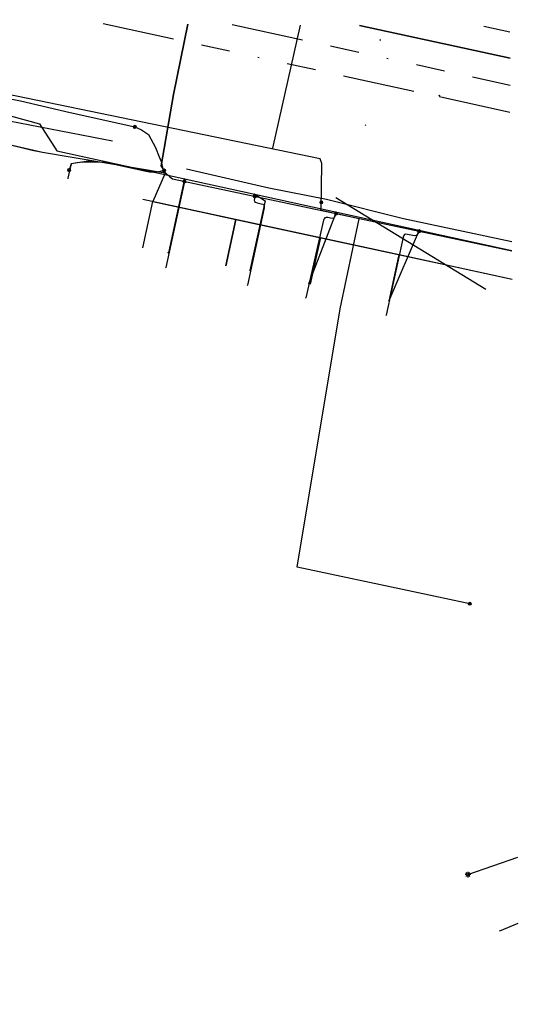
# Model space of a CAD drawing. Header units: metres. Extents: x 253430 to 254090, y 592748 to 593165.
# Tile 146 of 146: x 254052 to 254086, y 593092 to 593160. Entities that reach past the tile are written whole.
import ezdxf
from ezdxf.lldxf.tags import DXFTag

# ---------------------------------------------------------------- set-up
doc = ezdxf.new("R2010")
doc.units = ezdxf.units.M
doc.linetypes.add('RI-OVERIG-SO', pattern=[17, 5, -2, 2, -2, 0, -2, 2, -2])
for name, color, linetype in [('B-WE-IE-MEUBILAIR-S', 7, 'Continuous'), ('B-WE-KL-DATA-G', 90, 'KL-DATA-SO'), ('B-WE-KL-DATA_DUCT-G', 90, 'Continuous'), ('B-WE-KL-DATA_HULPSTUK-S', 90, 'Continuous'), ('B-WE-KL-DATA_KABELBED-G', 90, 'Continuous'), ('B-WE-KL-DATA_MANTELBUIS-G', 90, 'Continuous'), ('B-WE-KL-ET_LS-G', 190, 'KL-LS-SO'), ('B-WE-KL-ET_LS_HULPSTUK-S', 190, 'Continuous'), ('B-WE-KL-ET_LS_KABELBED-G', 190, 'Continuous'), ('B-WE-KL-ET_MS-G', 130, 'KL-MS-SO'), ('B-WE-KL-GAS_LD-G', 50, 'KL-GAS_LD-SO'), ('B-WE-KL-GAS_LD_HULPSTUK-S', 50, 'Continuous'), ('B-WE-KL-WATER-G', 170, 'KL-WATER-SO'), ('B-WE-KL-WATER_HULPSTUK-S', 170, 'Continuous'), ('B-WE-RI-VRIJVERVAL-G', 210, 'RI-OVERIG-SO'), ('B-WE-RI-VRIJVERVAL_HULPSTUK-S', 210, 'Continuous'), ('V-WE-KL-ET_MS_KABELBED-G', 130, 'V-CONTINUOUS-SO'), ('V-WE-KL-WATER-G', 170, 'V-KL-WATER-SO'), ('V-WE-KL-WATER_HULPSTUK-S', 170, 'Continuous')]:
    doc.layers.add(name, color=color, linetype=linetype)
doc.styles.add('NLCS-ISO', font='txt')
doc.styles.get("Standard").update_dxf_attribs({"font": 'simplex.shx'})
tags = doc.linetypes.add('KL-DATA-SO', pattern='A,4,-1,[101,NLCS.SHX,S=0.5,R=0,X=0,Y=0],-1,4,-1,["D",Standard,S=1,R=0,X=-0.25,Y=-0.5],-1.5', length=12.5).pattern_tags.tags
tags[18] = DXFTag(74, 10)
tags = doc.linetypes.add('KL-GAS_LD-SO', pattern='A,4,-1,[69,NLCS.SHX,S=0.5,R=0,X=0,Y=0],-1,4,-1,["L",Standard,S=1,R=0,X=0.25,Y=-0.5],-2', length=13).pattern_tags.tags
tags[18] = DXFTag(74, 10)
tags = doc.linetypes.add('KL-LS-SO', pattern='A,4,-1,[103,NLCS.SHX,S=0.75,R=0,X=0,Y=0],-1,4,-1,["L",Standard,S=1,R=0,X=0,Y=-0.5],-2', length=13).pattern_tags.tags
tags[18] = DXFTag(74, 10)
tags = doc.linetypes.add('KL-MS-SO', pattern='A,4,-1,[103,NLCS.SHX,S=0.75,R=0,X=0,Y=0],-1,4,-1,["M",Standard,S=1,R=0,X=0,Y=-0.5],-2', length=13).pattern_tags.tags
tags[18] = DXFTag(74, 10)
doc.linetypes.add('KL-WATER-SO', pattern='A,7,-0.5,[168,NLCS.SHX,S=0.75,R=0,X=0.75,Y=0],-2', length=9.5)
doc.linetypes.add('V-CONTINUOUS-SO', pattern='A,3.5,[24,NLCS.SHX,S=0.5,R=0,X=0,Y=0],3.5', length=7)
doc.linetypes.add('V-KL-WATER-SO', pattern='A,3.5,[24,NLCS.SHX,S=0.5,R=0,X=0,Y=0],3.5,-0.5,[168,NLCS.SHX,S=0.75,R=0,X=0.75,Y=0],-2', length=9.5)

# ---------------------------------------------------------------- blocks, each defined once
blk = doc.blocks.new('SKL-WTB_HULP_OVERIG-SO')
at = {"color": 0, "linetype": 'ByBlock', "lineweight": 18}
for points in [[(-0.14, 0.14), (0.14, -0.14)], [(0.14, 0.14), (-0.14, -0.14)]]:
    blk.add_lwpolyline(points, dxfattribs=at)
at = {"color": 0, "linetype": 'ByBlock', "lineweight": 18, "style": 'NLCS-ISO', "flags": 1}
for tag, p in [('TYPE', (1.5, 0)), ('OMSCHRIJVING', (1.5, -3)), ('LABEL', (1.5, -1.5))]:
    blk.add_attdef(tag, p, '', height=1, dxfattribs=at)
blk = doc.blocks.new('SKL-WTB_HULP_MOF-SO')
at = {"linetype": 'ByBlock', "lineweight": 18}
h = blk.add_hatch(color=0, dxfattribs=at)
h.dxf.hatch_style = 1
h.paths.add_polyline_path([(-0.5625, 0, 1), (0.5625, 0, 1)])
at = {"color": 0, "linetype": 'ByBlock', "lineweight": 18}
blk.add_circle((0, 0), 0.5625, dxfattribs=at)
at = {"color": 0, "linetype": 'ByBlock', "lineweight": 18, "style": 'NLCS-ISO', "flags": 1}
for tag, p in [('TYPE', (1.5, 0)), ('OMSCHRIJVING', (1.5, -3)), ('LABEL', (1.5, -1.5))]:
    blk.add_attdef(tag, p, '', height=1, dxfattribs=at)
blk = doc.blocks.new('SIE-MEUBILAIR_PAAL_LICHTMAST-SO')
for points in [[(-0.62, 0), (-1, 0)], [(-0.71, 0.71), (-0.44, 0.44)], [(0, 1), (0, 0.62)], [(0.44, 0.44), (0.71, 0.71)], [(1, 0), (0.62, 0)], [(-0.71, -0.71), (-0.44, -0.44)], [(0, -0.62), (0, -1)], [(0.44, -0.44), (0.71, -0.71)]]:
    blk.add_lwpolyline(points)
blk.add_circle((0, 0), 0.5)
blk = doc.blocks.new('SRI-HULP_OVERIG-SO')
at = {"color": 0, "linetype": 'ByBlock', "lineweight": 18}
for points in [[(-0.14, 0.14), (0.14, -0.14)], [(0.14, 0.14), (-0.14, -0.14)]]:
    blk.add_lwpolyline(points, dxfattribs=at)
at = {"color": 0, "linetype": 'ByBlock', "lineweight": 18, "style": 'NLCS-ISO', "flags": 1}
for tag, p in [('TYPE', (1.5, 0)), ('OMSCHRIJVING', (1.5, -3)), ('LABEL', (1.5, -1.5))]:
    blk.add_attdef(tag, p, '', height=1, dxfattribs=at)

msp = doc.modelspace()

# ---------------------------------------------------------------- linework, layer by layer
at = {"layer": 'B-WE-KL-DATA-G'}
for points in [[(254063.32, 593159.985), (254062.344, 593155.101), (254061.486, 593150.146), (254061.754, 593149.636), (254053.219, 593151.066), (254052.51, 593151.204), (254038.885, 593154.569), (254026.738, 593157.195), (254009.776, 593087.418)], [(254063.232, 593149.942), (254068.955, 593148.617)], [(254068.955, 593148.617), (254072.958, 593147.818)], [(254060.2, 593144.442), (254060.896, 593147.668), (254081.73, 593143.17), (254085.869, 593142.271)], [(254072.958, 593147.818), (254078.328, 593146.47)], [(254065.968, 593143.197), (254066.664, 593146.423), (254081.73, 593143.17), (254085.869, 593142.271)], [(254078.328, 593146.47), (254085.844, 593144.873)], [(254071.842, 593141.928), (254072.54, 593145.155), (254081.73, 593143.17), (254085.869, 593142.271)], [(254077.328, 593140.744), (254078.024, 593143.97), (254081.73, 593143.17), (254085.869, 593142.271)]]:
    msp.add_lwpolyline(points, dxfattribs=at)
at = {"layer": 'B-WE-KL-DATA_DUCT-G'}
for points in [[(254061.567, 593149.991), (254061.486, 593150.146), (254062.344, 593155.101), (254063.32, 593159.985)], [(254060.212, 593147.816), (254078.024, 593143.97), (254085.869, 593142.27)]]:
    msp.add_lwpolyline(points, dxfattribs=at)
at = {"layer": 'B-WE-KL-DATA_KABELBED-G'}
for points in [[(254062.344, 593155.101), (254063.32, 593159.985)], [(254085.704, 593159.421), (254083.91, 593159.815)], [(254082.93, 593119.717), (254079.007, 593120.539), (254070.924, 593122.247), (254073.915, 593140.196), (254075.244, 593146.463), (254072.602, 593147.027), (254072.651, 593150.3), (254072.529, 593150.627), (254041.176, 593157.091), (254038.648, 593155.855), (254036.774, 593154.879), (254035.748, 593155.063), (254035.55, 593155.098)], [(254061.567, 593149.991), (254061.486, 593150.146), (254062.344, 593155.101)], [(254061.754, 593149.636), (254053.219, 593151.066), (254050.527, 593151.694)], [(254061.754, 593149.636), (254060.896, 593147.668)], [(254061.754, 593149.636), (254061.567, 593149.991)], [(254060.2, 593144.442), (254060.896, 593147.668)], [(254060.896, 593147.668), (254061.067, 593147.631)], [(254061.067, 593147.631), (254066.664, 593146.423)], [(254066.664, 593146.423), (254065.968, 593143.197)], [(254066.664, 593146.423), (254072.54, 593145.155)], [(254072.54, 593145.155), (254071.842, 593141.928)], [(254072.54, 593145.155), (254078.024, 593143.97)], [(254078.024, 593143.97), (254077.328, 593140.744)], [(254078.024, 593143.97), (254085.869, 593142.27)]]:
    msp.add_lwpolyline(points, dxfattribs=at)
at = {"layer": 'B-WE-KL-DATA_MANTELBUIS-G'}
msp.add_lwpolyline([(254063.32, 593159.985), (254062.344, 593155.101)], dxfattribs=at)
at = {"layer": 'B-WE-KL-ET_LS-G'}
for points in [[(253995.429, 592988.708), (253995.864, 592990.553), (253996.067, 592991.387), (253996.075, 592992.47), (253997.323, 592998.198), (254003.255, 593022.336), (254007.751, 593040.835), (254013.422, 593064.519), (254019.631, 593088.905), (254025.629, 593113.29), (254030.43, 593133.087), (254032.454, 593141.506), (254035.089, 593152.574), (254036.178, 593155.537), (254036.83, 593156.88), (254037.161, 593157.163), (254037.716, 593157.391), (254051.703, 593154.654), (254055.161, 593153.852), (254059.64, 593152.843)], [(254059.64, 593152.843), (254060.108, 593152.645), (254060.595, 593152.309), (254061.076, 593151.422), (254061.339, 593150.775), (254061.473, 593150.433), (254061.572, 593150.032), (254061.732, 593149.71), (254062.069, 593149.367), (254062.265, 593149.229), (254085.85, 593144.232)], [(254061.682, 593149.81), (254061.406, 593149.745), (254061.162, 593149.702), (254060.919, 593149.687), (254060.675, 593149.699), (254060.431, 593149.739), (254058.002, 593150.279), (254057.511, 593150.362), (254057.014, 593150.395), (254056.47, 593150.403), (254056.05, 593150.391), (254055.632, 593150.342), (254055.216, 593150.275), (254055.079, 593149.845)], [(254063.092, 593149.054), (254061.801, 593143.073)], [(254067.985, 593148.017), (254067.953, 593147.87), (254067.945, 593147.76), (254067.975, 593147.674), (254068.041, 593147.611), (254068.145, 593147.573), (254068.438, 593147.51), (254068.542, 593147.472), (254068.609, 593147.409), (254068.638, 593147.323), (254068.63, 593147.213), (254067.471, 593141.85)], [(254073.627, 593146.822), (254073.579, 593146.68), (254073.528, 593146.58), (254073.457, 593146.516), (254073.366, 593146.489), (254073.254, 593146.499), (254073.056, 593146.544), (254072.946, 593146.553), (254072.859, 593146.524), (254072.796, 593146.458), (254072.757, 593146.355), (254071.534, 593140.97)], [(254079.404, 593145.598), (254079.336, 593145.464), (254079.272, 593145.37), (254079.191, 593145.31), (254079.093, 593145.285), (254078.979, 593145.294), (254078.59, 593145.379), (254078.48, 593145.387), (254078.393, 593145.358), (254078.331, 593145.291), (254078.292, 593145.187), (254077.117, 593139.766)], [(254082.796, 593100.89), (254086.254, 593102.093)]]:
    msp.add_lwpolyline(points, dxfattribs=at)
at = {"layer": 'B-WE-KL-ET_LS_KABELBED-G'}
for points in [[(254031.851, 593138.997), (254032.454, 593141.506), (254035.089, 593152.574), (254036.178, 593155.537), (254036.83, 593156.88), (254037.161, 593157.163), (254037.716, 593157.391), (254051.703, 593154.654), (254055.161, 593153.852), (254059.64, 593152.843)], [(254059.64, 593152.843), (254060.108, 593152.645), (254060.595, 593152.309), (254061.076, 593151.422), (254061.339, 593150.775), (254061.473, 593150.433), (254061.572, 593150.032), (254061.732, 593149.71), (254062.069, 593149.367), (254062.265, 593149.229), (254085.85, 593144.232)], [(254082.796, 593100.89), (254086.254, 593102.093)]]:
    msp.add_lwpolyline(points, dxfattribs=at)
at = {"layer": 'B-WE-KL-ET_MS-G'}
for points in [[(254058.097, 593151.847), (254045.142, 593154.366), (254042.545, 593156.5), (254025.588, 593160.296)], [(254058.097, 593151.847), (254045.142, 593154.366), (254042.545, 593156.5), (254025.588, 593160.296)], [(254075.269, 593159.886), (254085.722, 593157.611)], [(254075.269, 593159.886), (254085.722, 593157.611)], [(254075.269, 593159.886), (254085.722, 593157.611)], [(254073.626, 593147.944), (254084.036, 593141.58)], [(254073.626, 593147.944), (254084.036, 593141.58)]]:
    msp.add_lwpolyline(points, dxfattribs=at)
at = {"layer": 'B-WE-KL-GAS_LD-G'}
msp.add_lwpolyline([(254071.13, 593159.92), (254069.213, 593151.367)], dxfattribs=at)
at = {"layer": 'B-WE-KL-WATER-G'}
for points in [[(254038.162, 593158.701), (254039.614, 593156.752), (254053.03, 593153.071), (254054.233, 593151.182), (254085.85, 593144.247)], [(254063.095, 593149.238), (254061.976, 593144.106)], [(254067.979, 593148.167), (254068.699, 593147.714), (254067.643, 593142.871)], [(254073.634, 593146.927), (254071.736, 593141.979)], [(254079.397, 593145.663), (254077.305, 593140.764)]]:
    msp.add_lwpolyline(points, dxfattribs=at)
at = {"layer": 'B-WE-RI-VRIJVERVAL-G'}
for points in [[(254057.439, 593160.033), (254080.83, 593154.95)], [(254066.413, 593159.959), (254085.74, 593155.756)], [(254080.83, 593154.95), (254085.758, 593153.869)], [(254085.01, 593096.98), (254086.298, 593097.522)]]:
    msp.add_lwpolyline(points, dxfattribs=at)
at = {"layer": 'V-WE-KL-ET_MS_KABELBED-G'}
for points in [[(254058.097, 593151.847), (254045.142, 593154.366), (254042.545, 593156.5), (254025.588, 593160.296)], [(254085.722, 593157.611), (254075.269, 593159.886)], [(254073.626, 593147.944), (254084.036, 593141.58)]]:
    msp.add_lwpolyline(points, dxfattribs=at)
at = {"layer": 'V-WE-KL-WATER-G'}
msp.add_lwpolyline([(254056.568, 593150.481), (254055.216, 593150.275), (254054.998, 593149.288)], dxfattribs=at)

# ---------------------------------------------------------------- block references
at = {"layer": 'B-WE-IE-MEUBILAIR-S', "xscale": 0.2, "yscale": 0.2, "zscale": 0.2}
msp.add_blockref('SIE-MEUBILAIR_PAAL_LICHTMAST-SO', (254082.796, 593100.89), dxfattribs=at)
at = {"layer": 'B-WE-KL-DATA_HULPSTUK-S', "xscale": 0.2, "yscale": 0.2, "zscale": 0.2}
for name, p in [('SKL-WTB_HULP_MOF-SO', (254072.611, 593147.602)), ('SKL-WTB_HULP_MOF-SO', (254082.93, 593119.717)), ('SKL-WTB_HULP_OVERIG-SO', (254082.93, 593119.717))]:
    msp.add_blockref(name, p, dxfattribs=at)
at = {"layer": 'B-WE-KL-ET_LS_HULPSTUK-S', "xscale": 0.2, "yscale": 0.2, "zscale": 0.2}
for name, p in [('SKL-WTB_HULP_MOF-SO', (254059.64, 593152.843)), ('SKL-WTB_HULP_MOF-SO', (254055.079, 593149.845)), ('SKL-WTB_HULP_MOF-SO', (254061.682, 593149.81)), ('SKL-WTB_HULP_MOF-SO', (254063.092, 593149.054)), ('SKL-WTB_HULP_MOF-SO', (254067.985, 593148.017)), ('SKL-WTB_HULP_MOF-SO', (254073.627, 593146.822)), ('SKL-WTB_HULP_MOF-SO', (254079.404, 593145.598)), ('SKL-WTB_HULP_OVERIG-SO', (254061.801, 593143.073)), ('SKL-WTB_HULP_OVERIG-SO', (254067.471, 593141.85)), ('SKL-WTB_HULP_OVERIG-SO', (254071.534, 593140.97)), ('SKL-WTB_HULP_OVERIG-SO', (254077.117, 593139.766))]:
    msp.add_blockref(name, p, dxfattribs=at)
at = {"layer": 'B-WE-KL-GAS_LD_HULPSTUK-S', "xscale": 0.2, "yscale": 0.2, "zscale": 0.2}
msp.add_blockref('SKL-WTB_HULP_OVERIG-SO', (254069.213, 593151.367), dxfattribs=at)
at = {"layer": 'B-WE-KL-WATER_HULPSTUK-S', "xscale": 0.2, "yscale": 0.2, "zscale": 0.2}
for p in [(254063.095, 593149.238), (254067.979, 593148.167), (254073.634, 593146.927), (254079.397, 593145.663), (254061.976, 593144.106), (254067.643, 593142.871), (254071.736, 593141.979), (254077.305, 593140.764)]:
    msp.add_blockref('SKL-WTB_HULP_OVERIG-SO', p, dxfattribs=at)
at = {"layer": 'B-WE-RI-VRIJVERVAL_HULPSTUK-S', "xscale": 0.2, "yscale": 0.2, "zscale": 0.2}
for p in [(254076.691, 593158.889), (254080.808, 593155.015), (254075.674, 593152.961), (254085.009, 593096.984)]:
    msp.add_blockref('SRI-HULP_OVERIG-SO', p, dxfattribs=at)
at = {"layer": 'V-WE-KL-WATER_HULPSTUK-S', "xscale": 0.2, "yscale": 0.2, "zscale": 0.2}
for p in [(254056.568, 593150.481), (254054.998, 593149.288)]:
    msp.add_blockref('SKL-WTB_HULP_OVERIG-SO', p, dxfattribs=at)

doc.saveas('drawing.dxf')
